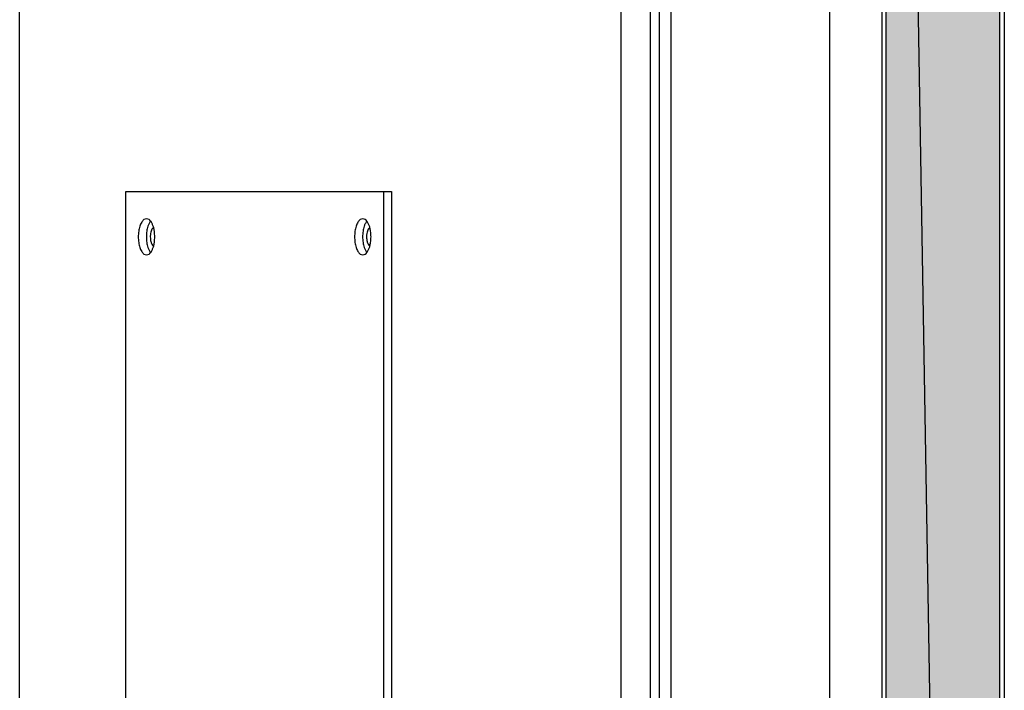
# Model space of a CAD drawing. Header units: millimetres. Extents: x 0 to 111311, y -48878 to -25280.
# Tile 225 of 244: x 106328 to 106350, y -28121 to -28106. Entities that reach past the tile are written whole.
import ezdxf

# ---------------------------------------------------------------- set-up
doc = ezdxf.new("R2010")
doc.units = ezdxf.units.MM

# ---------------------------------------------------------------- blocks, each defined once
blk = doc.blocks.new('A$C240905DC')
at = {"color": 7, "linetype": 'Continuous'}
for p, q in [((3.03, 972.53), (3.03, 2447.53)), ((3.03, 972.53), (28.03, 2447.53)), ((28.03, 972.53), (28.03, 2447.53)), ((2.03, 2424.38), (2.03, 999.03)), ((219.06, 1001.03), (219.06, 2421.03)), ((29, 2340.03), (29, 1758.03)), ((80.06, 2331.03), (80.06, 1091.03)), ((86.57, 2331.03), (86.57, 1091.03)), ((40.56, 2275.53), (40.56, 1146.53)), ((75.56, 2275.53), (75.56, 1146.53)), ((78.06, 1211.03), (78.06, 2211.03)), ((195.64, 1991.03), (137.11, 1991.03)), ((137.11, 1991.03), (137.11, 1431.03)), ((138.89, 1991.03), (138.89, 1431.03)), ((195.64, 1868.94), (195.64, 1991.03))]:
    blk.add_line(p, q, dxfattribs=at)
for points in [[(141.86, 1983.03), (141.96, 1983.38), (142.21, 1984)], [(142.21, 1984), (142.36, 1984.26), (142.52, 1984.49)], [(142.52, 1984.49), (142.87, 1984.83), (143.43, 1985.03)], [(142.56, 1984.49), (142.71, 1984.26), (142.86, 1984)], [(142.86, 1984), (143.02, 1983.64)], [(143.43, 1985.03), (143.99, 1984.83), (144.5, 1984.26), (144.9, 1983.38), (145.15, 1982.26), (145.24, 1981.03), (145.15, 1979.79), (144.9, 1978.68), (144.5, 1977.79), (143.99, 1977.22), (143.43, 1977.03)], [(189.52, 1983.03), (189.63, 1983.38), (189.88, 1984)], [(189.88, 1984), (190.03, 1984.26), (190.19, 1984.49)], [(190.19, 1984.49), (190.54, 1984.83), (191.1, 1985.03)], [(190.23, 1984.49), (190.38, 1984.26), (190.53, 1984)], [(190.53, 1984), (190.69, 1983.64)], [(191.1, 1985.03), (191.66, 1984.83), (192.16, 1984.26), (192.57, 1983.38), (192.82, 1982.26), (192.91, 1981.03), (192.82, 1979.79), (192.57, 1978.68), (192.16, 1977.79), (191.66, 1977.22), (191.1, 1977.03)], [(141.61, 1981.03), (141.7, 1982.26), (141.86, 1983.03)], [(141.87, 1983.06), (142.12, 1982.85), (142.47, 1982.08), (142.58, 1981.41)], [(143.02, 1983.64), (143.11, 1983.38), (143.37, 1982.26), (143.46, 1981.03), (143.37, 1979.79), (143.11, 1978.68), (142.86, 1978.06)], [(189.28, 1981.03), (189.37, 1982.26), (189.52, 1983.03)], [(189.54, 1983.06), (189.79, 1982.85), (190.14, 1982.08), (190.25, 1981.41)], [(190.69, 1983.64), (190.78, 1983.38), (191.04, 1982.26), (191.13, 1981.03), (191.04, 1979.79), (190.78, 1978.68), (190.53, 1978.06)], [(141.86, 1979.03), (141.7, 1979.79), (141.61, 1981.03)], [(142.39, 1979.68), (142.12, 1979.21), (141.87, 1978.99)], [(142.6, 1981.03), (142.47, 1979.98), (142.39, 1979.68)], [(142.58, 1981.41), (142.6, 1981.03)], [(189.52, 1979.03), (189.37, 1979.79), (189.28, 1981.03)], [(190.05, 1979.68), (189.79, 1979.21), (189.54, 1978.99)], [(190.27, 1981.03), (190.14, 1979.98), (190.05, 1979.68)], [(190.25, 1981.41), (190.27, 1981.03)], [(142.21, 1978.06), (141.96, 1978.68), (141.86, 1979.03)], [(142.52, 1977.56), (142.36, 1977.79), (142.21, 1978.06)], [(143.43, 1977.03), (142.87, 1977.22), (142.52, 1977.56)], [(142.86, 1978.06), (142.71, 1977.79), (142.56, 1977.56)], [(189.88, 1978.06), (189.63, 1978.68), (189.52, 1979.03)], [(190.19, 1977.56), (190.03, 1977.79), (189.88, 1978.06)], [(191.1, 1977.03), (190.54, 1977.22), (190.19, 1977.56)], [(190.53, 1978.06), (190.38, 1977.79), (190.23, 1977.56)]]:
    blk.add_spline(points, degree=3, dxfattribs=at)
for points in [[(28.03, 2447.53), (28.03, 972.53), (3.03, 972.53)], [(3.03, 972.53), (3.03, 2447.53), (28.03, 2447.53)]]:
    blk.add_solid(points, dxfattribs=at)

msp = doc.modelspace()

# ---------------------------------------------------------------- block references
at = {"xscale": -0.1000000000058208, "yscale": 0.09999999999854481, "zscale": 0.1}
msp.add_blockref('A$C240905DC', (106349.817, -28309.072), dxfattribs=at)

doc.saveas('drawing.dxf')
